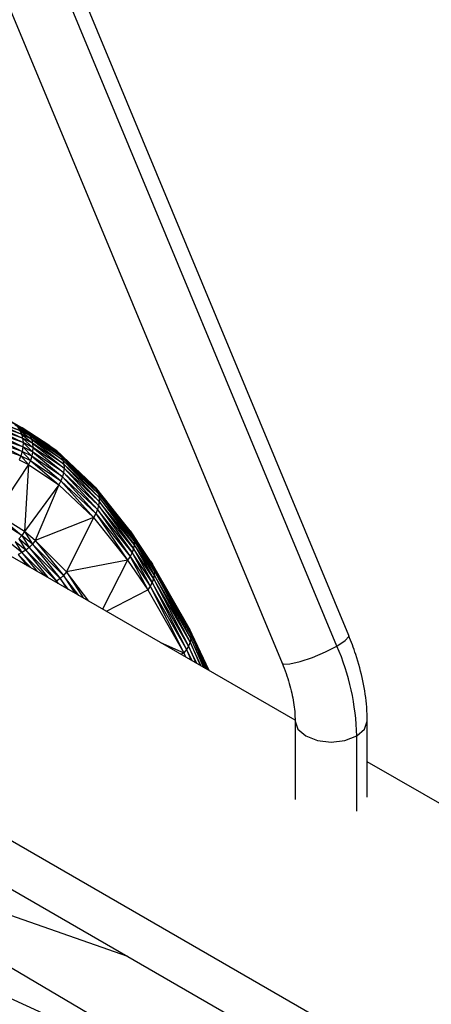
# Paper-space layout '_Isométrica' of a CAD drawing. Header units: millimetres. Extents: x -47 to 531, y -193 to 1630.
# Tile 9 of 13: x 444 to 472, y -97 to -28. Entities that reach past the tile are written whole.
import ezdxf

# ---------------------------------------------------------------- set-up
doc = ezdxf.new("R2010")
doc.units = ezdxf.units.MM

psp = doc.layouts.new('_Isométrica')

# ---------------------------------------------------------------- linework, layer by layer
at = {"color": 7, "linetype": 'Continuous', "lineweight": 25}
for p, q in [((316.693, 276.598), (461.944, -72.927)), ((465.747, -71.741), (322.345, 273.335)), ((466.561, -71.008), (323.816, 272.485)), ((395.623, -28.648), (443.912, -56.594)), ((441.523, -55.855), (443.764, -56.799)), ((441.681, -56.08), (443.878, -57.052)), ((443.764, -56.799), (441.681, -56.08)), ((441.805, -56.336), (443.952, -57.329)), ((443.878, -57.052), (441.805, -56.336)), ((441.894, -56.618), (443.985, -57.624)), ((443.952, -57.329), (441.894, -56.618)), ((444.122, -56.739), (443.221, -56.247)), ((443.912, -56.594), (443.221, -56.247)), ((443.432, -56.392), (444.303, -56.924)), ((444.122, -56.739), (443.432, -56.392)), ((443.614, -56.578), (443.764, -56.799)), ((443.614, -56.578), (444.45, -57.144)), ((444.303, -56.924), (443.614, -56.578)), ((443.912, -56.594), (444.122, -56.739)), ((445.842, -57.854), (443.912, -56.594)), ((441.943, -56.918), (443.976, -57.929)), ((443.985, -57.624), (441.943, -56.918)), ((441.953, -57.23), (443.926, -58.237)), ((443.976, -57.929), (441.953, -57.23)), ((443.764, -56.799), (443.878, -57.052)), ((443.764, -56.799), (444.561, -57.395)), ((444.45, -57.144), (443.764, -56.799)), ((443.878, -57.052), (443.952, -57.329)), ((443.878, -57.052), (444.631, -57.67)), ((444.561, -57.395), (443.878, -57.052)), ((443.952, -57.329), (443.985, -57.624)), ((443.952, -57.329), (444.66, -57.963)), ((444.631, -57.67), (443.952, -57.329)), ((444.122, -56.739), (444.303, -56.924)), ((444.122, -56.739), (446.5, -58.392)), ((446.323, -58.21), (444.122, -56.739)), ((445.842, -57.854), (444.122, -56.739)), ((444.303, -56.924), (444.45, -57.144)), ((444.303, -56.924), (446.641, -58.608)), ((446.5, -58.392), (444.303, -56.924)), ((444.45, -57.144), (444.561, -57.395)), ((444.45, -57.144), (446.744, -58.854)), ((446.641, -58.608), (444.45, -57.144)), ((441.853, -57.855), (443.836, -58.54)), ((443.926, -58.237), (441.923, -57.544)), ((441.923, -57.544), (443.836, -58.54)), ((443.976, -57.929), (443.926, -58.237)), ((443.985, -57.624), (443.976, -57.929)), ((443.976, -57.929), (444.591, -58.57)), ((444.646, -58.265), (443.976, -57.929)), ((443.985, -57.624), (444.646, -58.265)), ((444.66, -57.963), (443.985, -57.624)), ((444.561, -57.395), (444.631, -57.67)), ((444.561, -57.395), (446.804, -59.122)), ((446.744, -58.854), (444.561, -57.395)), ((444.631, -57.67), (444.66, -57.963)), ((444.631, -57.67), (446.821, -59.407)), ((446.804, -59.122), (444.631, -57.67)), ((444.66, -57.963), (444.646, -58.265)), ((444.66, -57.963), (446.794, -59.7)), ((446.821, -59.407), (444.66, -57.963)), ((445.842, -57.854), (446.323, -58.21)), ((443.836, -58.54), (443.707, -58.831)), ((443.926, -58.237), (443.836, -58.54)), ((443.836, -58.54), (444.494, -58.871)), ((443.836, -58.54), (444.36, -59.159)), ((443.926, -58.237), (444.494, -58.871)), ((444.591, -58.57), (443.926, -58.237)), ((444.591, -58.57), (444.494, -58.871)), ((444.646, -58.265), (444.591, -58.57)), ((444.591, -58.57), (446.612, -60.287)), ((446.724, -59.996), (444.591, -58.57)), ((444.646, -58.265), (446.724, -59.996)), ((446.794, -59.7), (444.646, -58.265)), ((446.323, -58.21), (446.5, -58.392)), ((446.323, -58.21), (448.97, -60.722)), ((448.795, -60.543), (446.323, -58.21)), ((446.5, -58.392), (446.641, -58.608)), ((446.5, -58.392), (449.107, -60.934)), ((448.97, -60.722), (446.5, -58.392)), ((446.641, -58.608), (446.744, -58.854)), ((446.641, -58.608), (449.202, -61.173)), ((449.107, -60.934), (446.641, -58.608)), ((444.36, -59.159), (442.096, -62.554)), ((443.707, -58.831), (444.36, -59.159)), ((444.36, -59.159), (444.076, -63.807)), ((444.494, -58.871), (444.36, -59.159)), ((444.36, -59.159), (446.462, -60.565)), ((444.494, -58.871), (446.462, -60.565)), ((444.494, -58.871), (446.612, -60.287)), ((446.744, -58.854), (446.804, -59.122)), ((446.744, -58.854), (449.254, -61.433)), ((449.202, -61.173), (446.744, -58.854)), ((446.821, -59.407), (446.794, -59.7)), ((446.804, -59.122), (446.821, -59.407)), ((446.804, -59.122), (449.261, -61.708)), ((449.254, -61.433), (446.804, -59.122)), ((446.821, -59.407), (449.223, -61.992)), ((449.261, -61.708), (446.821, -59.407)), ((446.724, -59.996), (446.612, -60.287)), ((446.794, -59.7), (446.724, -59.996)), ((446.724, -59.996), (449.017, -62.555)), ((449.141, -62.276), (446.724, -59.996)), ((446.794, -59.7), (449.141, -62.276)), ((449.223, -61.992), (446.794, -59.7)), ((446.462, -60.565), (444.076, -63.807)), ((446.462, -60.565), (444.821, -64.413)), ((446.612, -60.287), (446.462, -60.565)), ((446.462, -60.565), (448.854, -62.821)), ((446.612, -60.287), (448.854, -62.821)), ((446.612, -60.287), (449.017, -62.555)), ((448.795, -60.543), (448.97, -60.722)), ((448.97, -60.722), (449.107, -60.934)), ((448.97, -60.722), (451.538, -63.955)), ((451.405, -63.748), (448.97, -60.722)), ((449.107, -60.934), (449.202, -61.173)), ((449.107, -60.934), (451.629, -64.188)), ((451.538, -63.955), (449.107, -60.934)), ((449.202, -61.173), (449.254, -61.433)), ((449.202, -61.173), (451.675, -64.441)), ((451.629, -64.188), (449.202, -61.173)), ((449.254, -61.433), (449.261, -61.708)), ((449.254, -61.433), (451.675, -64.707)), ((451.675, -64.441), (449.254, -61.433)), ((449.223, -61.992), (449.141, -62.276)), ((449.261, -61.708), (449.223, -61.992)), ((449.223, -61.992), (451.539, -65.255)), ((451.629, -64.981), (449.223, -61.992)), ((449.261, -61.708), (451.629, -64.981)), ((451.675, -64.707), (449.261, -61.708)), ((443.893, -64.067), (441.929, -62.825)), ((444.076, -63.807), (442.096, -62.554)), ((442.096, -62.554), (443.893, -64.067)), ((448.854, -62.821), (444.821, -64.413)), ((448.854, -62.821), (446.99, -66.6)), ((449.017, -62.555), (448.854, -62.821)), ((448.854, -62.821), (451.234, -65.778)), ((449.141, -62.276), (449.017, -62.555)), ((449.017, -62.555), (451.234, -65.778)), ((449.017, -62.555), (451.406, -65.523)), ((449.141, -62.276), (451.406, -65.523)), ((451.539, -65.255), (449.141, -62.276)), ((462.841, -76.883), (439.251, -63.264)), ((443.893, -64.067), (443.679, -64.301)), ((444.076, -63.807), (443.893, -64.067)), ((444.632, -64.669), (443.893, -64.067)), ((443.893, -64.067), (444.414, -64.9)), ((444.821, -64.413), (444.076, -63.807)), ((444.076, -63.807), (444.632, -64.669)), ((451.405, -63.748), (451.538, -63.955)), ((452.954, -66.06), (451.405, -63.748)), ((452.823, -65.856), (451.405, -63.748)), ((451.538, -63.955), (451.629, -64.188)), ((451.538, -63.955), (453.043, -66.29)), ((452.954, -66.06), (451.538, -63.955)), ((451.629, -64.188), (451.675, -64.441)), ((451.629, -64.188), (453.086, -66.538)), ((453.043, -66.29), (451.629, -64.188)), ((443.907, -65.262), (443.181, -64.671)), ((444.17, -65.099), (443.44, -64.504)), ((443.44, -64.504), (443.907, -65.262)), ((444.414, -64.9), (443.679, -64.301)), ((443.679, -64.301), (444.17, -65.099)), ((444.632, -64.669), (444.414, -64.9)), ((444.821, -64.413), (444.632, -64.669)), ((444.632, -64.669), (446.56, -67.065)), ((446.79, -66.845), (444.632, -64.669)), ((444.821, -64.413), (446.79, -66.845)), ((446.99, -66.6), (444.821, -64.413)), ((451.675, -64.707), (451.629, -64.981)), ((451.675, -64.441), (451.675, -64.707)), ((451.675, -64.441), (453.083, -66.8)), ((453.086, -66.538), (451.675, -64.441)), ((451.675, -64.707), (453.034, -67.068)), ((453.083, -66.8), (451.675, -64.707)), ((443.907, -65.262), (443.632, -65.386)), ((444.576, -66.339), (443.632, -65.386)), ((443.632, -65.386), (444.278, -66.167)), ((444.17, -65.099), (443.907, -65.262)), ((445.505, -66.875), (443.907, -65.262)), ((443.907, -65.262), (444.969, -66.565)), ((444.414, -64.9), (444.17, -65.099)), ((446.306, -67.253), (444.17, -65.099)), ((444.17, -65.099), (445.689, -66.981)), ((446.56, -67.065), (444.414, -64.9)), ((444.414, -64.9), (446.306, -67.253)), ((451.406, -65.523), (451.234, -65.778)), ((451.539, -65.255), (451.406, -65.523)), ((451.406, -65.523), (452.626, -67.848)), ((451.406, -65.523), (452.802, -67.599)), ((451.629, -64.981), (451.539, -65.255)), ((451.539, -65.255), (452.802, -67.599)), ((452.939, -67.337), (451.539, -65.255)), ((451.629, -64.981), (452.939, -67.337)), ((453.034, -67.068), (451.629, -64.981)), ((451.234, -65.778), (446.99, -66.6)), ((451.234, -65.778), (449.487, -69.174)), ((451.234, -65.778), (452.626, -67.848)), ((452.823, -65.856), (452.954, -66.06)), ((452.954, -66.06), (453.043, -66.29)), ((455.582, -70.729), (452.954, -66.06)), ((455.497, -70.505), (452.954, -66.06)), ((446.79, -66.845), (446.56, -67.065)), ((446.99, -66.6), (446.79, -66.845)), ((447.847, -68.227), (446.79, -66.845)), ((446.79, -66.845), (447.573, -68.069)), ((448.541, -68.627), (446.99, -66.6)), ((446.99, -66.6), (448.152, -68.403)), ((453.083, -66.8), (453.034, -67.068)), ((453.043, -66.29), (453.086, -66.538)), ((453.043, -66.29), (455.621, -70.97)), ((455.582, -70.729), (453.043, -66.29)), ((453.086, -66.538), (453.083, -66.8)), ((453.083, -66.8), (455.559, -71.483)), ((455.614, -71.224), (453.083, -66.8)), ((453.086, -66.538), (455.614, -71.224)), ((455.621, -70.97), (453.086, -66.538)), ((446.306, -67.253), (446.232, -67.295)), ((446.56, -67.065), (446.306, -67.253)), ((446.42, -67.403), (446.306, -67.253)), ((446.306, -67.253), (446.39, -67.386)), ((447.134, -67.815), (446.56, -67.065)), ((446.56, -67.065), (446.983, -67.728)), ((452.802, -67.599), (452.626, -67.848)), ((452.939, -67.337), (452.802, -67.599)), ((452.802, -67.599), (455.121, -72.225)), ((452.802, -67.599), (455.317, -71.994)), ((453.034, -67.068), (452.939, -67.337)), ((452.939, -67.337), (455.317, -71.994)), ((455.46, -71.742), (452.939, -67.337)), ((453.034, -67.068), (455.46, -71.742)), ((455.559, -71.483), (453.034, -67.068)), ((449.763, -69.333), (452.626, -67.848)), ((452.626, -67.848), (455.121, -72.225)), ((455.497, -70.505), (455.582, -70.729)), ((456.89, -73.447), (455.497, -70.505)), ((456.876, -73.439), (455.497, -70.505)), ((455.582, -70.729), (455.621, -70.97)), ((456.862, -73.431), (455.582, -70.729)), ((456.814, -73.404), (455.582, -70.729)), ((455.621, -70.97), (455.614, -71.224)), ((456.759, -73.372), (455.621, -70.97)), ((455.621, -70.97), (456.687, -73.33)), ((453.522, -71.503), (455.121, -72.225)), ((455.559, -71.483), (455.46, -71.742)), ((455.614, -71.224), (455.559, -71.483)), ((456.34, -73.129), (455.559, -71.483)), ((455.559, -71.483), (456.254, -73.08)), ((456.584, -73.27), (455.614, -71.224)), ((455.614, -71.224), (456.499, -73.221)), ((454.929, -72.315), (455.121, -72.225)), ((455.317, -71.994), (455.121, -72.225)), ((455.121, -72.225), (455.248, -72.499)), ((455.46, -71.742), (455.317, -71.994)), ((455.317, -71.994), (455.672, -72.744)), ((455.317, -71.994), (455.607, -72.706)), ((456.033, -72.953), (455.46, -71.742)), ((455.46, -71.742), (455.959, -72.91)), ((425.806, -75.213), (480.162, -106.592)), ((462.845, -76.957), (462.845, -82.398)), ((467.845, -82.232), (467.845, -76.957)), ((424.478, -77.829), (480.384, -110.104)), ((467.112, -83.206), (467.112, -77.977)), ((489.526, -92.288), (467.845, -79.771)), ((459.219, -103.556), (427.945, -85.099)), ((451.245, -93.282), (427.945, -85.099)), ((459.219, -103.556), (426.879, -88.776))]:
    psp.add_line(p, q, dxfattribs=at)
at = {"color": 7, "linetype": 'Continuous', "lineweight": 25, "flags": 128}
for points in [[(465.747, -71.741), (466.31, -71.367), (466.56, -71.085), (466.561, -71.008)], [(461.944, -72.927), (462.047, -72.997), (462.485, -72.988), (463.191, -72.823), (464.06, -72.529), (464.957, -72.148), (465.747, -71.741)], [(462.845, -76.964), (463.035, -77.509), (463.577, -77.977), (464.388, -78.29), (465.345, -78.4), (466.301, -78.29), (467.112, -77.977)], [(467.112, -77.977), (467.654, -77.509), (467.845, -76.957), (467.845, -76.957)]]:
    psp.add_lwpolyline(points, dxfattribs=at)
at = {"color": 7, "linetype": 'Continuous', "lineweight": 25}
psp.add_arc((450.545, -78.335), 16.571, 1.23763, 23.45102, dxfattribs=at)
for points, knots in [([(467.845, -76.957), (467.837, -76.635), (467.815, -75.725), (467.581, -74.173), (467.141, -72.495), (466.732, -71.446), (466.561, -71.008)], [0, 0, 0, 0, 0.167925, 0.474866, 0.780778, 1, 1, 1, 1]), ([(461.944, -72.927), (462.039, -73.166), (462.317, -73.868), (462.64, -75.017), (462.822, -76.133), (462.838, -76.733), (462.845, -76.957)], [0, 0, 0, 0, 0.167087, 0.490599, 0.810231, 1, 1, 1, 1])]:
    psp.add_open_spline(points, degree=3, knots=knots, dxfattribs=at)

doc.saveas('drawing.dxf')
